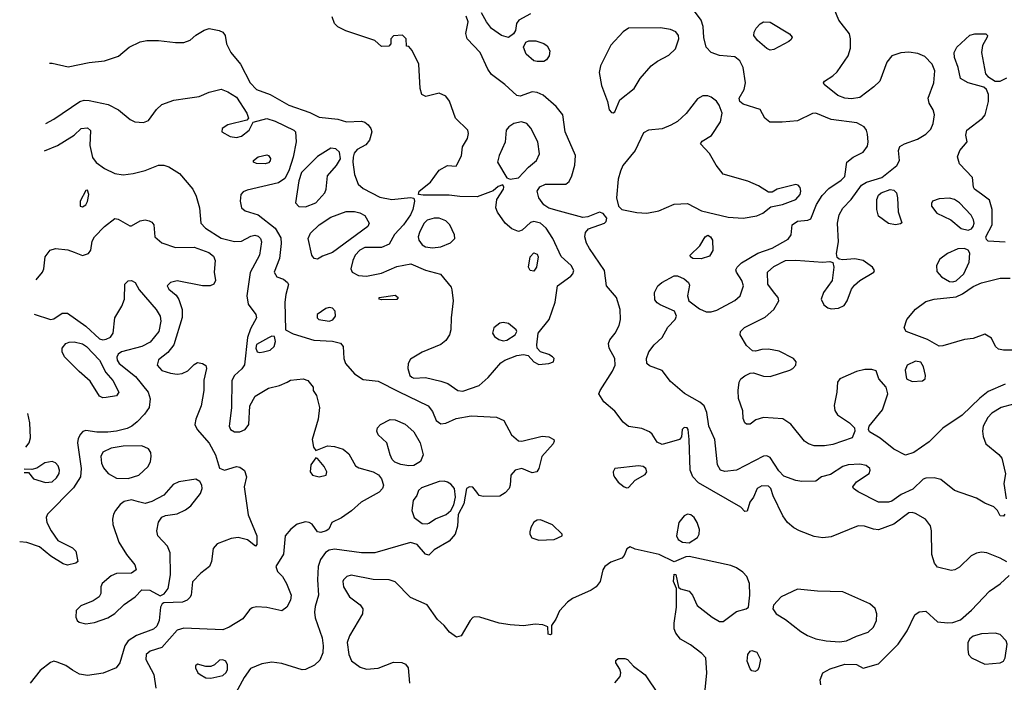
# Model space of a CAD drawing. Extents: x 1173029 to 1307123, y 522559 to 678521.
# Tile 213 of 256: x 1194923 to 1200750, y 605990 to 609908. Entities that reach past the tile are written whole.
import ezdxf

# ---------------------------------------------------------------- set-up
doc = ezdxf.new("R2010")
doc.units = 0

msp = doc.modelspace()

# ---------------------------------------------------------------- linework, layer by layer
at = {"layer": '0CON10XD'}
for points in [[(1200753.3, 606985), (1200745, 606972.5), (1200725, 606973.8), (1200710, 607005), (1200688.3, 607028.3), (1200635, 607049.1), (1200585, 607077.9), (1200455, 607124.6), (1200375, 607188.5), (1200335, 607199.5), (1200285, 607197.5), (1200269.5, 607190.5), (1200208.6, 607131.4), (1200140.3, 607099.7), (1200085, 607061.1), (1200065, 607054.6), (1200004.7, 607054.7), (1199885.6, 607115.6), (1199857.5, 607135), (1199852.5, 607145), (1199874.2, 607175.8), (1199950, 607225), (1199956.7, 607245), (1199953.3, 607255), (1199931.7, 607271.7), (1199895, 607279.2), (1199825, 607275.8), (1199795, 607265.8), (1199721.7, 607218.3), (1199667.5, 607205), (1199635, 607180), (1199552.3, 607177.7), (1199515.9, 607184.1), (1199445, 607209.2), (1199415, 607240.4), (1199365, 607319.4), (1199345, 607329.4), (1199325, 607327.8), (1199165, 607244.5), (1199095, 607236.9), (1199070.8, 607245), (1199052.2, 607275), (1199036.8, 607425), (1199001.8, 607505), (1198990, 607585), (1198974, 607624), (1198947, 607647), (1198857, 607697), (1198775, 607768.8), (1198725, 607834.4), (1198650.5, 607860.5), (1198634.5, 607874.5), (1198631.4, 607905), (1198646.9, 607945), (1198677.8, 607985), (1198725, 608028.5), (1198759.3, 608090.8), (1198802.5, 608135), (1198810, 608155), (1198797.5, 608185), (1198712.6, 608222.6), (1198694.5, 608234.5), (1198682.1, 608252.1), (1198680, 608295), (1198700, 608335), (1198722, 608355), (1198795, 608394.2), (1198815, 608392.5), (1198855.5, 608375.5), (1198880, 608355), (1198887.6, 608337.6), (1198874.4, 608275), (1198881.9, 608245), (1198945, 608198.7), (1198985, 608180.4), (1199015, 608180.9), (1199049.3, 608190.7), (1199155, 608248.1), (1199187.5, 608275), (1199205.5, 608334.5), (1199195.6, 608365), (1199164, 608415), (1199161.7, 608428.3), (1199168.8, 608445), (1199195, 608470), (1199291.6, 608528.4), (1199375, 608557.9), (1199470.4, 608609.6), (1199488.5, 608635), (1199495, 608695.6), (1199525, 608716), (1199586.7, 608723.3), (1199605, 608731.2), (1199639.2, 608815), (1199671, 608869), (1199711, 608909), (1199785, 608958.8), (1199805, 608980), (1199817.8, 609065), (1199854.8, 609095.2), (1199915, 609125.4), (1199939.6, 609160.4), (1199944.8, 609185), (1199940.7, 609230.7), (1199934.7, 609254.7), (1199921.1, 609275), (1199877.9, 609297.9), (1199725, 609318.5), (1199635, 609355.5), (1199615, 609353.3), (1199525, 609309.6), (1199435, 609301.5), (1199362.3, 609302.3), (1199333.3, 609325), (1199305, 609377.5), (1199205, 609409.2), (1199184.2, 609425), (1199180.8, 609445), (1199210, 609495), (1199217.5, 609535), (1199203.8, 609625), (1199184.7, 609664.7), (1199155, 609687.8), (1199065, 609696.9), (1199015.8, 609715), (1198985.4, 609745.4), (1198972, 609802), (1198967.8, 609867.8), (1198955.6, 609905), (1198873.9, 610013.9)], [(1197945, 609942.9), (1197876.2, 609905), (1197862, 609885), (1197856.2, 609845), (1197846.1, 609823.9), (1197815, 609803.8), (1197775, 609814.2), (1197715, 609856.9), (1197685, 609895.6), (1197655, 609949.6)], [(1200755, 607752.9), (1200655, 607709.2), (1200605, 607670.7), (1200500.1, 607569.9), (1200385, 607492.9), (1200305, 607412.2), (1200215, 607348.8), (1200165, 607333.5), (1200095, 607369.1), (1200015, 607433.3), (1199951.2, 607471.2), (1199946, 607485), (1199950.8, 607505), (1200028.5, 607601.5), (1200060, 607695), (1200050.5, 607735), (1200007.5, 607785), (1199990.7, 607830.7), (1199965, 607840), (1199925, 607839.2), (1199875, 607827.8), (1199776.2, 607785), (1199762, 607765), (1199759.2, 607705), (1199742.6, 607627.4), (1199746.3, 607596.3), (1199761.7, 607571.7), (1199832.9, 607525), (1199862.5, 607495), (1199866, 607475), (1199848.8, 607435), (1199735, 607395.9), (1199685, 607387.8), (1199625, 607388.9), (1199590.2, 607400.2), (1199567.1, 607415), (1199486.8, 607516.8), (1199438.1, 607548.1), (1199324.6, 607555.4), (1199278.6, 607541.4), (1199245, 607516.7), (1199225, 607516.7), (1199213.3, 607525), (1199205, 607550), (1199203.3, 607595), (1199177.3, 607667.3), (1199174.3, 607715), (1199180, 607765), (1199191.2, 607785), (1199215, 607802.5), (1199245, 607817.1), (1199265, 607819.4), (1199325, 607800.5), (1199365, 607799.1), (1199480, 607835), (1199498.8, 607845), (1199516, 607865), (1199518, 607885), (1199502, 607905), (1199417.4, 607947.4), (1199355, 607959.5), (1199315, 607957.8), (1199277.7, 607947.7), (1199260.3, 607950.3), (1199225, 607982), (1199186.9, 608045), (1199188.9, 608065), (1199211.5, 608088.5), (1199335, 608148.8), (1199385, 608193.8), (1199414.6, 608245), (1199411.1, 608265), (1199390.1, 608290.1), (1199349.3, 608345), (1199348.8, 608415), (1199385, 608448.7), (1199455, 608484.6), (1199515, 608486.7), (1199675.6, 608474.4), (1199718, 608478), (1199735, 608472.5), (1199740.8, 608445), (1199730.8, 608365), (1199678.9, 608295), (1199665.6, 608255), (1199682.1, 608222.1), (1199705, 608204.5), (1199725, 608198.8), (1199767.8, 608202.2), (1199801.5, 608218.5), (1199819.2, 608245), (1199845.3, 608314.7), (1199862.6, 608337.4), (1199894.7, 608365.3), (1199978, 608415), (1199982, 608425), (1199970, 608445), (1199915, 608483.6), (1199865, 608493.3), (1199795, 608487.5), (1199772, 608492), (1199761.2, 608501.2), (1199757.5, 608525), (1199767.5, 608595), (1199761.6, 608705), (1199772.5, 608755), (1199795, 608793.1), (1199844.3, 608845.7), (1199905, 608929.2), (1199933.5, 608946.5), (1200025, 608974.8), (1200113.3, 609045), (1200128.5, 609075), (1200124.2, 609135), (1200131.7, 609158.3), (1200160, 609175), (1200235, 609202.1), (1200285, 609231.8), (1200315, 609261.4), (1200328.2, 609295), (1200337.5, 609345), (1200329.5, 609375), (1200305.4, 609415.4), (1200300, 609445), (1200333.1, 609535), (1200339.3, 609605), (1200323.2, 609645), (1200279.6, 609689.6), (1200237.3, 609707.3), (1200185, 609716.9), (1200138.2, 609711.7), (1200085, 609694.1), (1200053.8, 609656.2), (1200014, 609545), (1199978.3, 609511.7), (1199895, 609448.9), (1199845, 609440), (1199805, 609443.9), (1199765, 609459.1), (1199684, 609525), (1199680, 609535), (1199686, 609545), (1199734.3, 609575.8), (1199759.7, 609600.3), (1199826.2, 609695), (1199839.8, 609740.2), (1199840, 609795), (1199833.5, 609825), (1199771.1, 609905), (1199743.2, 609973.2)], [(1195098.9, 609650.6), (1195115, 609651.2), (1195210.3, 609629.7), (1195334.5, 609654.5), (1195424.6, 609665.4), (1195508.3, 609691.7), (1195570, 609745), (1195635, 609776.4), (1195675.4, 609784.6), (1195745, 609786.1), (1195845, 609772.9), (1195895, 609773.1), (1195932.7, 609787.3), (1195965, 609815.7), (1196015, 609846.7), (1196045, 609855.7), (1196104.2, 609844.2), (1196125, 609833.8), (1196138, 609815), (1196146.2, 609765), (1196172, 609715), (1196229.2, 609645), (1196287.7, 609535), (1196325, 609494.6), (1196405.3, 609465.3), (1196515, 609403.2), (1196640, 609360), (1196695, 609330.9), (1196805, 609320.6), (1196856.4, 609303.6), (1196945, 609307.8), (1196965, 609301.5), (1196985, 609285.5), (1197001.5, 609265), (1197006.5, 609245), (1196992.9, 609195), (1196971.7, 609168.3), (1196919.3, 609140.7), (1196902, 609118), (1196895.5, 609095), (1196893.6, 609065), (1196903.4, 608993.4), (1196925.2, 608935.2), (1196955, 608910.8), (1197055, 608857.7), (1197125, 608844.6), (1197235.8, 608855.8), (1197255, 608852.5), (1197259.2, 608835), (1197249.2, 608785), (1197235, 608754.3), (1197193.5, 608695), (1197141.8, 608638.2), (1197108.7, 608581.3), (1197065, 608560.4), (1196965, 608560.7), (1196935.3, 608545), (1196908.8, 608515), (1196894, 608485), (1196883.5, 608435), (1196890.6, 608415), (1196928, 608395), (1196975, 608391.6), (1197065, 608409.2), (1197155, 608449.4), (1197237.5, 608465), (1197325, 608427.3), (1197414.1, 608404.1), (1197477.1, 608327.1), (1197480.9, 608310.9), (1197488.2, 608245), (1197475.4, 608145), (1197473.9, 608075), (1197466.2, 608045), (1197445, 608011.9), (1197415, 607986.5), (1197305, 607942.2), (1197235, 607900.8), (1197221.8, 607875), (1197220, 607845), (1197232.2, 607805), (1197243.3, 607793.3), (1197255, 607788.9), (1197325, 607792.2), (1197415, 607771.5), (1197457.2, 607757.2), (1197515, 607714.4), (1197545, 607711.9), (1197641.2, 607745), (1197695, 607791.9), (1197770.6, 607879.4), (1197794.8, 607895.2), (1197865, 607923.1), (1197905, 607927.9), (1197931.9, 607921.9), (1197965, 607884), (1197995, 607869.4), (1198055, 607874.2), (1198082.5, 607885), (1198086.2, 607905), (1198076.7, 607915), (1198055, 607928.8), (1198005, 607943.3), (1197986.2, 607965), (1197982.5, 607985), (1197991.4, 608055), (1198056.7, 608135), (1198092.3, 608237.7), (1198106, 608335), (1198185, 608391.9), (1198196.9, 608405), (1198203.1, 608425), (1198185.6, 608455), (1198127.4, 608507.4), (1198078.5, 608615), (1198037.8, 608675), (1198004.3, 608705), (1197965, 608715.3), (1197945, 608708.8), (1197896.6, 608663.4), (1197875, 608655.6), (1197835, 608672.2), (1197795, 608704.2), (1197750.3, 608770.3), (1197740, 608795), (1197746.2, 608845), (1197786.2, 608905), (1197788.3, 608918.3), (1197781.7, 608931.7), (1197755, 608922.5), (1197723.9, 608896.1), (1197629.5, 608860.5), (1197528.3, 608861.7), (1197465, 608870), (1197309.7, 608870.3), (1197282.5, 608875), (1197286, 608895), (1197353.5, 608946.5), (1197405, 609018.5), (1197455, 609045.8), (1197505, 609042.5), (1197510.7, 609049.3), (1197537.3, 609102.7), (1197544.1, 609155.9), (1197573.9, 609206.1), (1197578.8, 609235), (1197574, 609255), (1197502.5, 609325), (1197467, 609427), (1197445.5, 609455.5), (1197405, 609474.2), (1197327, 609453), (1197302, 609465), (1197292.1, 609502.1), (1197284.4, 609644.4), (1197246.1, 609726.1), (1197225, 609750), (1197211.7, 609751.7), (1197210, 609795), (1197187.5, 609817.5), (1197135, 609812.5), (1197120, 609795), (1197120, 609765), (1197108.3, 609751.7), (1197065, 609750), (1197024.2, 609784.2), (1196852.3, 609842.3), (1196806.2, 609866.2), (1196785.8, 609885), (1196772.5, 609925)], [(1200765, 606702.9), (1200725, 606722.9), (1200645.7, 606755.7), (1200615, 606759.2), (1200585.9, 606754.1), (1200552.7, 606737.3), (1200485, 606671.2), (1200457.5, 606655), (1200435, 606650.8), (1200355, 606670.8), (1200335.8, 606695), (1200321.4, 606745), (1200318.6, 606885), (1200312, 606915), (1200283.8, 606955), (1200225, 606988.1), (1200205, 606994.4), (1200185, 606991.1), (1200095, 606924.6), (1200005, 606892.2), (1199975, 606895.5), (1199923.1, 606913.1), (1199885, 606914.6), (1199725, 606849.4), (1199675.4, 606844.6), (1199625, 606851.8), (1199538.6, 606885), (1199505, 606903.2), (1199466.5, 606935), (1199438.1, 606975), (1199382.3, 607092.3), (1199368.5, 607135), (1199355, 607150), (1199315, 607151.1), (1199288, 607135), (1199266.2, 607085), (1199243.3, 607055), (1199228.3, 607001.7), (1199215, 607000), (1199190, 607025), (1198939.5, 607169.5), (1198905.5, 607205), (1198890.8, 607245), (1198885.6, 607425), (1198879.2, 607485), (1198872.5, 607495), (1198855, 607496), (1198843.3, 607485), (1198839.3, 607440.7), (1198827.5, 607425), (1198725, 607395.9), (1198695, 607410), (1198666.6, 607456.6), (1198650.8, 607470.8), (1198605, 607489.7), (1198525, 607502.5), (1198495, 607528.5), (1198445, 607592.5), (1198379.3, 607649.3), (1198350.9, 607695), (1198357.1, 607715), (1198430.2, 607829.8), (1198446.2, 607865), (1198445.5, 607905), (1198411.2, 607965), (1198406.5, 607993.5), (1198414.5, 608015.5), (1198446.9, 608055), (1198470.7, 608099.3), (1198479.2, 608135), (1198476.2, 608195), (1198455.2, 608265.2), (1198395.5, 608335), (1198383.5, 608425), (1198294.6, 608555), (1198277, 608587), (1198266.4, 608625), (1198271.1, 608648.9), (1198288.9, 608671.1), (1198383.3, 608705), (1198393.3, 608715), (1198396.7, 608735), (1198375, 608762.5), (1198355, 608770), (1198285, 608742), (1198255, 608737.5), (1198116.7, 608775), (1198055, 608793.4), (1198025, 608813.8), (1197994.5, 608855), (1197984.5, 608895), (1198000.7, 608919.3), (1198035, 608936.2), (1198155.3, 608934.7), (1198175, 608951.1), (1198191.1, 608985), (1198208, 609048), (1198211.1, 609105), (1198150, 609245), (1198137.1, 609345), (1198098.2, 609395), (1198021.2, 609461.2), (1197985, 609478), (1197955, 609482.5), (1197885, 609456.9), (1197865, 609460), (1197794, 609525), (1197715, 609584.3), (1197692.5, 609615), (1197648.5, 609715), (1197571.2, 609795), (1197563.3, 609826.7), (1197577.7, 609895), (1197565, 609929.4)], [(1199365, 609727.1), (1199345, 609737.8), (1199288.5, 609785), (1199268.2, 609815), (1199268.5, 609835), (1199281.2, 609858.8), (1199305, 609884.4), (1199324.6, 609895.4), (1199365, 609892.7), (1199478, 609825), (1199493.8, 609805), (1199488.8, 609791.2), (1199475, 609778.8), (1199385, 609731.9), (1199365, 609727.1)], [(1198435, 609356.7), (1198445, 609362.5), (1198474, 609435), (1198558.9, 609501.1), (1198595, 609561.1), (1198660.6, 609635), (1198697.1, 609662.9), (1198765, 609697.5), (1198804.4, 609735), (1198823.8, 609795), (1198820.9, 609815), (1198805, 609836.4), (1198775, 609850.4), (1198715, 609860.3), (1198525, 609857.3), (1198493.6, 609836.4), (1198421.8, 609758.2), (1198359.2, 609635), (1198351.5, 609595), (1198365, 609520), (1198402, 609425), (1198411.2, 609375), (1198425, 609360), (1198435, 609356.7)], [(1197985, 609660), (1197965, 609665.8), (1197920, 609705), (1197903.8, 609745), (1197917.5, 609775), (1197935, 609783.3), (1197976.4, 609783.6), (1198025, 609768), (1198044.2, 609754.2), (1198060, 609725), (1198056, 609695), (1198039.5, 609670.5), (1198025, 609661.2), (1197985, 609660)], [(1200755, 608593.1), (1200655, 608599.4), (1200645, 608607.5), (1200640, 608625), (1200677.1, 608695), (1200678.8, 608785), (1200661.1, 608841.1), (1200615, 608877.1), (1200574.2, 608905), (1200567.3, 608917.3), (1200560.6, 608975), (1200485.4, 609055), (1200472.8, 609097.2), (1200486.1, 609133.9), (1200530, 609185), (1200522.5, 609225), (1200527.5, 609255), (1200621.4, 609325), (1200636.5, 609345), (1200655.4, 609425), (1200656.4, 609466.4), (1200644.5, 609494.5), (1200628.3, 609508.3), (1200536.2, 609535), (1200490.9, 609560.9), (1200477.1, 609625), (1200454.6, 609685), (1200452.1, 609715), (1200468.5, 609745), (1200545, 609816.2), (1200575, 609825.4), (1200641.2, 609825), (1200650, 609815), (1200648.6, 609805), (1200621.1, 609755), (1200614.6, 609715), (1200638.1, 609588.1), (1200651.5, 609571.5), (1200695.6, 609545.6), (1200725, 609545.5), (1200765.3, 609564.7)], [(1195078.3, 609294.3), (1195125, 609319.4), (1195278, 609425), (1195305, 609431.8), (1195335, 609430.7), (1195445.8, 609405.8), (1195507.5, 609375), (1195577.6, 609317.6), (1195605, 609304.3), (1195655, 609300), (1195685, 609312), (1195732.6, 609377.4), (1195765, 609406.9), (1195835, 609431.9), (1195915, 609444.3), (1195985, 609454.4), (1196045, 609480.5), (1196115, 609496.5), (1196155, 609482.5), (1196205, 609450), (1196267.5, 609355), (1196277.5, 609325), (1196266.7, 609313.3), (1196155, 609286.4), (1196121.2, 609265), (1196118.8, 609245), (1196167.6, 609217.6), (1196205, 609210.6), (1196235, 609220), (1196280.6, 609255), (1196305, 609302.5), (1196385, 609322.9), (1196435, 609308.2), (1196545.4, 609255.4), (1196556, 609245), (1196559.1, 609185), (1196540.7, 609095), (1196515.6, 609015), (1196491.2, 608968.8), (1196455, 608944.1), (1196269.6, 608900.4), (1196245, 608890), (1196232.5, 608875), (1196227.5, 608835), (1196236.2, 608795), (1196257.5, 608777.5), (1196335, 608754.5), (1196434.4, 608674.4), (1196469, 608619), (1196471.2, 608585), (1196459.6, 608495), (1196428.8, 608415), (1196445, 608386.7), (1196485, 608373.3), (1196507.5, 608355), (1196513, 608343), (1196497, 608283), (1196492.6, 608237.4), (1196496.7, 608075), (1196540.9, 608050.9), (1196663.9, 608013.9), (1196775, 608007.9), (1196820.8, 607995), (1196837.3, 607975), (1196841.2, 607905), (1196850.4, 607875), (1196903.5, 607813.5), (1196955, 607780.4), (1197045, 607771.1), (1197165, 607710), (1197339.2, 607625), (1197365, 607591.2), (1197387, 607537), (1197415, 607518.6), (1197445, 607521.9), (1197505, 607549.6), (1197595, 607565.4), (1197745, 607557.1), (1197787, 607537), (1197833.6, 607453.6), (1197875, 607416.9), (1197895, 607415.4), (1198015.5, 607445.5), (1198055, 607441.4), (1198083.3, 607425), (1198086.2, 607415), (1198079.1, 607400.9), (1198012, 607325), (1197996, 607255), (1197983.3, 607235), (1197955, 607228), (1197895, 607254.4), (1197855, 607244.4), (1197830, 607215), (1197825.7, 607155), (1197818.6, 607135), (1197795, 607110), (1197765, 607091.4), (1197665, 607088), (1197642.5, 607095), (1197628.8, 607115), (1197605, 607143.8), (1197585, 607146), (1197567.5, 607135), (1197551.2, 607045), (1197517.7, 606982.3), (1197513.6, 606913.6), (1197500, 606865), (1197465, 606824.2), (1197375, 606772.5), (1197345, 606742.5), (1197325, 606747.5), (1197275, 606804), (1197235, 606815.7), (1197025.3, 606754.7), (1196945.3, 606754.7), (1196785, 606776.9), (1196755, 606772), (1196732.9, 606757.1), (1196703.8, 606715), (1196689.6, 606675), (1196684.7, 606595), (1196692, 606505), (1196671.2, 606438.8), (1196666.9, 606405), (1196671.5, 606371.5), (1196713.5, 606253.5), (1196719.6, 606205), (1196716, 606164), (1196698.5, 606121.5), (1196668.3, 606091.7), (1196615, 606066.2), (1196595, 606063.8), (1196475, 606100.8), (1196415, 606108.2), (1196355, 606098.1), (1196288.6, 606071.4), (1196251.7, 606018.3), (1196188.6, 605901.4)], [(1199205, 608734.7), (1199285, 608748.9), (1199320, 608765), (1199368.3, 608801.7), (1199437.5, 608815), (1199515, 608844.4), (1199541.2, 608875), (1199546.2, 608895), (1199541.5, 608915), (1199528.8, 608928.8), (1199515, 608933.5), (1199405, 608905.5), (1199375, 608888), (1199355, 608887.5), (1199294.2, 608925), (1199232.7, 608952.7), (1199085, 608995.6), (1199045, 609047.5), (1199005, 609117.5), (1198951.2, 609175), (1198960.9, 609189.1), (1199016, 609224), (1199070.4, 609305), (1199079.3, 609355), (1199063.1, 609403.1), (1199046.1, 609426.1), (1199015, 609449.4), (1198995, 609458.1), (1198965, 609457.1), (1198935, 609439.2), (1198866.8, 609353.2), (1198815, 609306.2), (1198775.9, 609284.1), (1198725, 609262), (1198645, 609255.8), (1198615, 609238.8), (1198565.3, 609134.7), (1198492.5, 609045), (1198477.6, 609012.4), (1198464.3, 608964.3), (1198454.2, 608855), (1198465.8, 608805.8), (1198485.8, 608785.8), (1198575, 608767.3), (1198635, 608763.5), (1198705, 608777.7), (1198795, 608816.5), (1198875, 608822.1), (1198957.7, 608777.7), (1199115, 608740.7), (1199205, 608734.7)], [(1195069, 609132.9), (1195146.2, 609163.8), (1195244.7, 609225.3), (1195286.2, 609265), (1195325, 609269.4), (1195342.1, 609252.1), (1195337.3, 609165), (1195353.8, 609093.8), (1195374.6, 609064.6), (1195425, 609028.9), (1195485, 608999.5), (1195535, 608990.5), (1195595, 608998.5), (1195665, 609017.3), (1195745, 609048.5), (1195775, 609048.5), (1195805, 609037.5), (1195869.1, 608999.1), (1195948.2, 608905), (1195967.3, 608865), (1195986.5, 608795), (1195994.5, 608705), (1196023.3, 608675), (1196115, 608615.3), (1196193.8, 608596.2), (1196235, 608597.7), (1196291.6, 608628.4), (1196315, 608634.7), (1196335, 608627.3), (1196347.7, 608615), (1196353.2, 608595), (1196341.2, 608515), (1196286.8, 608413.2), (1196266.4, 608275), (1196275.7, 608225), (1196320, 608165), (1196324.6, 608145), (1196289.7, 608080.3), (1196271.1, 608028.9), (1196252.7, 607867.3), (1196236.6, 607843.4), (1196193.4, 607805), (1196177.4, 607775), (1196176.5, 607613.5), (1196162.2, 607505), (1196171.4, 607485), (1196195, 607471.8), (1196225, 607471.8), (1196256.9, 607485), (1196279.1, 607515), (1196284.5, 607625), (1196317.3, 607682.7), (1196395, 607730), (1196460, 607745), (1196505.8, 607764.2), (1196525, 607776.7), (1196600, 607785), (1196627.5, 607775), (1196660, 607735), (1196660, 607715), (1196678.8, 607685), (1196697.5, 607615), (1196690, 607545), (1196654.3, 607425.7), (1196661.2, 607381.2), (1196675, 607360), (1196745, 607388.1), (1196785, 607384.5), (1196837.6, 607367.6), (1196871.3, 607341.3), (1196909.7, 607269.7), (1196928.9, 607258.9), (1197014.6, 607234.6), (1197046.2, 607216.2), (1197063.8, 607193.8), (1197075.6, 607155), (1197070.5, 607135), (1197050.6, 607115), (1196944, 607055), (1196886.8, 607003.2), (1196827.3, 606962.7), (1196770, 606935), (1196752.5, 606895), (1196737.5, 606885), (1196705, 606876), (1196685, 606878.8), (1196653.8, 606925), (1196635.5, 606935.5), (1196615, 606937.8), (1196565, 606924.5), (1196526.7, 606895), (1196494.5, 606855), (1196483.1, 606746.9), (1196438.8, 606675), (1196448.8, 606645), (1196478, 606615), (1196502, 606575), (1196530, 606505), (1196526, 606475), (1196503.8, 606435), (1196475, 606412.5), (1196385, 606432.5), (1196325, 606436.9), (1196299.1, 606430.9), (1196282.1, 606417.9), (1196243.8, 606365), (1196162, 606315), (1196125, 606299.6), (1195895, 606309.1), (1195855, 606298.7), (1195765, 606194.7), (1195695, 606173.1), (1195672.1, 606155), (1195668.5, 606125), (1195715.9, 606035), (1195729.2, 605955)], [(1197826.1, 608966.1), (1197875, 608972.1), (1197934.4, 609035.6), (1197981.9, 609075), (1197999.4, 609115), (1197988.2, 609185), (1197946.9, 609266.9), (1197924.6, 609294.6), (1197893.3, 609303.3), (1197846.2, 609293.8), (1197818.1, 609275), (1197801.4, 609255), (1197795.5, 609184.5), (1197760.8, 609105), (1197751.4, 609065), (1197805, 608972.5), (1197826.1, 608966.1)], [(1196615, 608802.2), (1196675, 608825.6), (1196728.5, 608885), (1196737.5, 608905), (1196744.6, 608985.4), (1196798.6, 609045), (1196820.8, 609085), (1196816.2, 609125), (1196794.2, 609144.2), (1196765, 609147.5), (1196685, 609098.9), (1196590.8, 609005), (1196575, 608956.2), (1196555.8, 608825), (1196575, 608803.1), (1196615, 608802.2)], [(1196375, 609055.7), (1196325, 609058), (1196307.5, 609065), (1196306.7, 609075), (1196335, 609097.5), (1196385, 609109.2), (1196396.2, 609105), (1196406.6, 609086.6), (1196405, 609073.3), (1196395, 609061.4), (1196375, 609055.7)], [(1195295, 608801.2), (1195315, 608814), (1195323.6, 608833.6), (1195331.2, 608875), (1195325, 608900), (1195315, 608897.5), (1195280.8, 608835), (1195280, 608805), (1195295, 608801.2)], [(1200105, 608695.6), (1200065, 608703.6), (1200005, 608746.7), (1199994.5, 608785), (1199995.5, 608845), (1200005, 608870.8), (1200020.8, 608885), (1200075, 608903.8), (1200095, 608900), (1200111.1, 608885), (1200118.2, 608855), (1200121.7, 608771.7), (1200142.5, 608707.5), (1200135, 608701.2), (1200105, 608695.6)], [(1200535, 608663.1), (1200555, 608672.3), (1200565.3, 608685), (1200570.5, 608705), (1200567.5, 608725), (1200552.6, 608752.6), (1200483.6, 608825), (1200455, 608843.9), (1200425, 608852.3), (1200365, 608849.5), (1200325.6, 608834.4), (1200318.3, 608821.7), (1200319.4, 608805), (1200351.1, 608765), (1200434.1, 608724.1), (1200495, 608673.8), (1200535, 608663.1)], [(1195020.8, 608370.2), (1195058.1, 608415), (1195066.7, 608435), (1195073.7, 608506.3), (1195102.5, 608545), (1195135.5, 608554.5), (1195207, 608547), (1195245, 608534.4), (1195295, 608514.4), (1195330, 608525), (1195344.2, 608545), (1195350.9, 608599.1), (1195365.8, 608625), (1195425, 608685.8), (1195485, 608732), (1195505, 608728), (1195575, 608690), (1195585, 608690), (1195635, 608718.1), (1195665, 608724.3), (1195689.7, 608719.7), (1195705, 608711.2), (1195715.8, 608695), (1195722.9, 608625), (1195765, 608588.8), (1195845, 608561.3), (1195955, 608562.8), (1196042.3, 608532.3), (1196069.1, 608509.1), (1196079.4, 608485), (1196073.1, 608415), (1196081.2, 608365), (1196072.5, 608345), (1196050, 608335), (1196005, 608333.5), (1195855, 608363.6), (1195815.5, 608354.5), (1195796, 608335), (1195806, 608315), (1195848.9, 608278.9), (1195863.9, 608253.9), (1195883.9, 608195), (1195885, 608147.5), (1195835.6, 607985), (1195799.8, 607940.2), (1195745, 607896.9), (1195735.6, 607865), (1195765, 607834.6), (1195815, 607816.9), (1195855, 607812.1), (1195885, 607815.5), (1195918.6, 607831.4), (1195955, 607868.8), (1195975, 607880), (1196005, 607876), (1196025, 607862.5), (1196028.8, 607845), (1196013, 607777), (1196012.9, 607715), (1195997.8, 607625), (1195964.3, 607545), (1195958.6, 607515), (1195973.1, 607485), (1196045, 607403.1), (1196081.3, 607335), (1196105.8, 607255.8), (1196135, 607244.2), (1196205, 607265.6), (1196225, 607262.5), (1196253.2, 607243.2), (1196264.4, 607205), (1196252.2, 607145), (1196275, 606980), (1196326.6, 606856.6), (1196325.8, 606805), (1196317.5, 606795), (1196271.7, 606831.7), (1196215.4, 606845.4), (1196175, 606840.8), (1196091.1, 606808.9), (1196068.7, 606781.3), (1196058.9, 606705), (1196047.1, 606675), (1195995.5, 606634.5), (1195945.8, 606584.2), (1195937.5, 606505), (1195929.1, 606490.9), (1195914.4, 606475.6), (1195886.8, 606463.2), (1195775, 606460), (1195766.1, 606453.9), (1195755.8, 606434.2), (1195747.5, 606355), (1195735, 606322.5), (1195715, 606303.8), (1195615, 606267.2), (1195564.5, 606235), (1195544.5, 606205), (1195515.3, 606104.7), (1195494.7, 606075.3), (1195416.4, 606043.6), (1195325, 606029.2), (1195277.3, 606037.3), (1195235, 606062.2), (1195195, 606090), (1195145, 606108.9), (1195125, 606114.4), (1195105, 606107.8), (1195045, 606060), (1194985.6, 605985)], [(1196685, 608492.5), (1196665.9, 608495.9), (1196652, 608515), (1196630, 608615), (1196644.3, 608645), (1196694.3, 608695), (1196765, 608740.8), (1196855, 608774.5), (1196905, 608773.5), (1196936, 608766), (1196965, 608750.6), (1196991.5, 608705), (1196982.2, 608685), (1196775, 608531.8), (1196715, 608510), (1196685, 608492.5)], [(1197365, 608558.4), (1197415, 608564.6), (1197471.7, 608588.3), (1197497.1, 608615), (1197495.6, 608635), (1197468.5, 608695), (1197445, 608718.8), (1197405.3, 608735.3), (1197375, 608734.6), (1197335, 608722.7), (1197315, 608702.5), (1197289.4, 608650.6), (1197280.7, 608625), (1197284, 608604), (1197305, 608576.8), (1197325, 608564.7), (1197365, 608558.4)], [(1198955, 608494.5), (1198905.9, 608495.9), (1198892.5, 608505), (1198890, 608515), (1198948.4, 608571.6), (1198979.2, 608625), (1198995, 608634.2), (1199010.8, 608625), (1199021.9, 608605), (1199025, 608542.5), (1199005, 608509.2), (1198955, 608494.5)], [(1200445, 608358.1), (1200465, 608364.3), (1200510.5, 608405), (1200542.3, 608475), (1200545, 608526.7), (1200535, 608545.7), (1200515, 608555.6), (1200475, 608552.7), (1200414.3, 608525.7), (1200367.9, 608492.1), (1200348.2, 608455), (1200349.9, 608419.9), (1200377.9, 608387.9), (1200425, 608360), (1200445, 608358.1)], [(1197965, 608422), (1197944.4, 608424.4), (1197934.3, 608445), (1197943.1, 608505), (1197965, 608529.2), (1197985, 608521.2), (1197991.4, 608505), (1197981.4, 608445), (1197965, 608422)], [(1200745, 607953.1), (1200715, 607959.2), (1200697.5, 607975), (1200673.3, 608025), (1200635, 608048.8), (1200565, 608023.8), (1200515, 608016), (1200385, 607978.9), (1200365, 607978.5), (1200295, 608017.3), (1200168.8, 608065), (1200156.2, 608085), (1200172.9, 608135), (1200225, 608196.9), (1200285, 608241.5), (1200335, 608255.4), (1200465, 608270), (1200502.7, 608287.3), (1200565, 608331.1), (1200615, 608351.5), (1200725, 608380), (1200785, 608380.6)], [(1195007.9, 608166.5), (1195105, 608135.7), (1195125, 608140), (1195175, 608173.1), (1195205, 608173.5), (1195315, 608095.9), (1195395, 608021.8), (1195415, 608015.5), (1195435, 608018.1), (1195459.5, 608030.5), (1195475.5, 608054.5), (1195486.8, 608145), (1195527.2, 608215), (1195542.7, 608255), (1195545.7, 608345), (1195565, 608364.2), (1195585, 608365.7), (1195605.6, 608355), (1195630.9, 608310.9), (1195729.7, 608195), (1195754.1, 608155), (1195758.2, 608125), (1195745.9, 608065), (1195695, 608000.4), (1195645, 607975.4), (1195525, 607944.2), (1195505, 607931.2), (1195496.8, 607913.2), (1195499.5, 607895), (1195512.5, 607875), (1195608.8, 607798.8), (1195683.6, 607705), (1195694.4, 607665.6), (1195688.9, 607615), (1195661.5, 607575), (1195619, 607531), (1195585.9, 607504.1), (1195558.9, 607491.1), (1195495.5, 607474.5), (1195445, 607469.6), (1195379.9, 607469.9), (1195315, 607479.1), (1195297.3, 607472.7), (1195282.3, 607457.7), (1195268.7, 607431.3), (1195264.2, 607405), (1195285.9, 607255), (1195282.3, 607205), (1195240.8, 607139.2), (1195087.5, 606985), (1195080.5, 606965), (1195082.7, 606935), (1195108.9, 606885), (1195148.2, 606828.2), (1195235.8, 606785), (1195254.2, 606765), (1195266.2, 606705), (1195255, 606694.2), (1195205, 606683.3), (1195180.9, 606690.9), (1195108, 606735), (1195041.1, 606791.1), (1194965, 606817.5), (1194922.9, 606821.2)], [(1197065, 608251.2), (1197050, 608255), (1197050, 608265), (1197145, 608278.8), (1197162.5, 608265), (1197155, 608253.8), (1197065, 608251.2)], [(1196755, 608124.6), (1196776.3, 608133.7), (1196791.5, 608155), (1196790.6, 608185), (1196775, 608201.4), (1196755, 608205.6), (1196735, 608200.6), (1196682.9, 608165), (1196682.9, 608145), (1196694, 608135), (1196755, 608124.6)], [(1197785, 608010), (1197805, 608012.7), (1197855.5, 608045), (1197865.4, 608065), (1197861.8, 608075), (1197815, 608111.8), (1197785, 608117.7), (1197765, 608114.5), (1197728.5, 608085), (1197720, 608055), (1197733.6, 608035), (1197757.8, 608017.8), (1197785, 608010)], [(1196345, 607939.4), (1196365, 607944.5), (1196405, 607954.6), (1196428.9, 607975), (1196437.5, 608005), (1196430, 608035), (1196415, 608036.2), (1196395, 608027.5), (1196325, 607987.5), (1196320.6, 607965), (1196328.6, 607945), (1196345, 607939.4)], [(1195415, 607672.3), (1195395, 607681.2), (1195340.6, 607770.6), (1195275, 607826.9), (1195187.5, 607915), (1195174.5, 607944.5), (1195174.4, 607965), (1195195, 607993.1), (1195215, 608001.5), (1195245, 608002.9), (1195295, 607991.3), (1195318.5, 607975), (1195394.7, 607895), (1195431.7, 607821.7), (1195474.4, 607775), (1195509.4, 607705), (1195495, 607683.3), (1195435, 607674.6), (1195415, 607672.3)], [(1200805, 607953.8), (1200745, 607953.1)], [(1200205, 607769.2), (1200265, 607772.9), (1200280.8, 607785), (1200284.3, 607805), (1200271.9, 607855), (1200255, 607882), (1200225, 607889.2), (1200174.1, 607865.9), (1200163.8, 607835), (1200170, 607785), (1200205, 607769.2)], [(1200805, 607634.7), (1200730.8, 607615), (1200675, 607581.5), (1200651.8, 607555), (1200625.5, 607505), (1200620.5, 607475), (1200623.6, 607443.6), (1200640.6, 607400.6), (1200717.4, 607337.4), (1200735.7, 607315), (1200757, 607223), (1200747.1, 607165), (1200760, 607075)], [(1194958.3, 607380.8), (1194979.2, 607405), (1194987.1, 607435), (1194983.3, 607525), (1194970.9, 607579.9)], [(1197225, 607269.3), (1197177.9, 607277.9), (1197142.5, 607292.5), (1197127.7, 607307.7), (1197114.7, 607334.7), (1197095.7, 607405.7), (1197045, 607452.5), (1197036.7, 607475), (1197041.2, 607495), (1197058.8, 607515), (1197115, 607543.3), (1197145, 607541.8), (1197205, 607515.5), (1197255, 607470.9), (1197292, 607405), (1197311.1, 607335), (1197294, 607296), (1197255, 607272.5), (1197225, 607269.3)], [(1195565, 607194.6), (1195628.6, 607215), (1195683.1, 607266.9), (1195696.7, 607295), (1195701.8, 607325), (1195698.8, 607348.8), (1195685, 607371.4), (1195645, 607388.2), (1195535, 607385.3), (1195464.8, 607375.2), (1195415, 607350), (1195403.8, 607325), (1195406.5, 607285), (1195418.3, 607258.3), (1195446.7, 607225), (1195495, 607197.5), (1195565, 607194.6)], [(1194948.7, 607230), (1194975, 607230), (1195005, 607192.5), (1195075, 607171.1), (1195115, 607175.5), (1195141.5, 607198.5), (1195157.3, 607225), (1195158.9, 607245), (1195150.1, 607270.1), (1195135, 607287.3), (1195115, 607296.5), (1195072.2, 607287.8), (1195025, 607256.7), (1194995, 607247.5), (1194950, 607249.8)], [(1196695, 607204.4), (1196737.5, 607215), (1196741.2, 607235), (1196724.2, 607265), (1196685, 607313.3), (1196675, 607317.5), (1196645.8, 607275), (1196642.5, 607235), (1196655, 607214.3), (1196695, 607204.4)], [(1198515, 607139.2), (1198525, 607142), (1198564.5, 607185.5), (1198625, 607218.8), (1198634, 607235), (1198628.8, 607255), (1198612.5, 607265), (1198585, 607270), (1198445, 607253.3), (1198434, 607235), (1198436, 607215), (1198445, 607200), (1198465, 607173.8), (1198500, 607145), (1198515, 607139.2)], [(1195315, 606335.6), (1195365, 606343.3), (1195445, 606371.4), (1195485, 606397.1), (1195540.9, 606449.1), (1195606.2, 606495), (1195645, 606536.2), (1195692.5, 606535), (1195755, 606501.2), (1195777.6, 606512.4), (1195800.6, 606545), (1195815.5, 606625), (1195813.6, 606755), (1195798.5, 606795), (1195740, 606855), (1195734.6, 606885), (1195744, 606936), (1195765, 606967.1), (1195785, 606975.6), (1195855, 606985.4), (1195905, 607010), (1195936.4, 607033.6), (1195993.4, 607106.6), (1196002.9, 607135), (1196001.5, 607155), (1195988.1, 607178.1), (1195965, 607190.9), (1195865, 607174.7), (1195831.3, 607158.7), (1195775, 607096.2), (1195705, 607058.9), (1195665, 607047.8), (1195625, 607057.5), (1195585, 607069.5), (1195540.5, 607059.5), (1195518.1, 607041.9), (1195489.1, 607005), (1195477.3, 606985), (1195471.8, 606955), (1195473.9, 606923.9), (1195509.3, 606819.3), (1195554.2, 606745), (1195604.2, 606685), (1195611.2, 606655), (1195584.2, 606635.8), (1195495, 606632.5), (1195465, 606620), (1195411.2, 606575), (1195403.8, 606555), (1195403.8, 606515), (1195393.8, 606495), (1195358, 606472), (1195285, 606442.2), (1195257.1, 606415), (1195255.8, 606375), (1195264, 606355), (1195275, 606346), (1195315, 606335.6)], [(1197333.6, 606926.4), (1197345, 606931.2), (1197384.1, 606955.9), (1197447.3, 606982.7), (1197474.1, 607005.9), (1197491.7, 607038.3), (1197501.2, 607085), (1197496.2, 607135), (1197475, 607162), (1197455, 607174.2), (1197435, 607180), (1197405, 607177.8), (1197300.2, 607139.8), (1197282, 607125), (1197273.3, 607095), (1197251.2, 607065), (1197243.8, 607005), (1197256.7, 606965), (1197305, 606928.8), (1197333.6, 606926.4)], [(1198885, 606814.2), (1198934.5, 606845.5), (1198944.3, 606865), (1198945.7, 606894.3), (1198932.9, 606935), (1198914.5, 606964.5), (1198895, 606980.8), (1198875, 606984.2), (1198855, 606974), (1198824.4, 606935.6), (1198809.2, 606855), (1198818.8, 606835), (1198845, 606818), (1198885, 606814.2)], [(1197995, 606830), (1198085, 606833.3), (1198132.5, 606855), (1198133.3, 606865), (1198075, 606921.2), (1198005, 606950), (1197985, 606948.6), (1197965, 606935.8), (1197947.5, 606905), (1197940.9, 606879.1), (1197940.9, 606865), (1197953.1, 606845), (1197995, 606830)], [(1198979.2, 605945), (1198989.5, 606045), (1198983.1, 606135), (1198960.2, 606160.2), (1198891.9, 606211.9), (1198833.8, 606245), (1198805, 606281.2), (1198795.7, 606305), (1198795, 606340), (1198810, 606435), (1198810, 606545), (1198792, 606585), (1198795, 606630), (1198806.4, 606626.4), (1198821.7, 606551.7), (1198833, 606543), (1198885, 606528.6), (1198904.4, 606505), (1198933, 606443), (1199020, 606375), (1199065, 606348.5), (1199085, 606349.5), (1199165, 606408.5), (1199222.5, 606425), (1199236.7, 606435), (1199243.6, 606505), (1199241.2, 606575), (1199225.3, 606615.3), (1199201.8, 606641.8), (1199165, 606666.4), (1199130.5, 606680.5), (1198885, 606734.2), (1198865, 606732), (1198795, 606702.5), (1198707.5, 606745), (1198565, 606776.7), (1198535, 606790), (1198515, 606780), (1198499.7, 606740.3), (1198485.6, 606724.4), (1198420.2, 606699.8), (1198385.8, 606675), (1198373.1, 606655), (1198357.1, 606585), (1198335, 606554.5), (1198305, 606534.6), (1198194, 606486), (1198165.4, 606464.6), (1198116.9, 606413.1), (1198095.9, 606364.1), (1198070, 606325), (1198070, 606275), (1198065, 606270), (1198050, 606275), (1198048.3, 606318.3), (1198019.3, 606329.3), (1197974, 606334), (1197905, 606323.2), (1197825, 606329.7), (1197760.4, 606340.4), (1197645, 606374), (1197615, 606376.2), (1197605, 606373.3), (1197588.8, 606355), (1197535, 606264), (1197507, 606257), (1197465.5, 606285.5), (1197434, 606325), (1197395, 606360.8), (1197335, 606447.5), (1197235, 606491.4), (1197145, 606584.4), (1197110, 606595), (1197015, 606597.3), (1196885, 606624.3), (1196858.8, 606615), (1196839.2, 606595), (1196834.3, 606585), (1196838.6, 606555), (1196875, 606496), (1196937.8, 606447.8), (1196954.3, 606425), (1196951.9, 606395), (1196875.3, 606264.7), (1196860, 606225), (1196870, 606155), (1196886.2, 606116.2), (1196938.5, 606078.5), (1196975, 606067.5), (1197045, 606073.5), (1197135, 606109.5), (1197185, 606107.5), (1197206.9, 606096.9), (1197222.5, 606075), (1197230, 605985)], [(1199664, 605975), (1199660, 606005), (1199675, 606046.2), (1199719.8, 606070.2), (1199805, 606097.9), (1199875, 606095.8), (1199915, 606073.8), (1200005, 606098.5), (1200121.8, 606215), (1200174.5, 606295), (1200220.3, 606389.7), (1200245, 606407.1), (1200285, 606410.8), (1200355, 606347.1), (1200415, 606341.1), (1200445, 606344.4), (1200490.3, 606359.7), (1200555, 606415.7), (1200662.2, 606527.8), (1200725, 606572.5), (1200779.1, 606620.9)], [(1199775, 606228.2), (1199815, 606234.7), (1199875, 606263.1), (1199944.2, 606285.8), (1199976.5, 606315), (1199992.9, 606355), (1199996.1, 606395), (1199985, 606426.9), (1199954.2, 606454.2), (1199795, 606525.6), (1199645, 606529.5), (1199525, 606541.2), (1199430, 606495), (1199383.8, 606445), (1199379.2, 606425), (1199399.2, 606395), (1199455, 606361.8), (1199545, 606290.5), (1199585.9, 606265.9), (1199635, 606246.2), (1199695, 606234.6), (1199775, 606228.2)], [(1200635, 606097.5), (1200725, 606104.4), (1200744.4, 606115.6), (1200755.5, 606134.5), (1200767.1, 606215), (1200760.8, 606235), (1200725, 606272), (1200695, 606279.4), (1200615, 606275.6), (1200565, 606262.5), (1200545, 606246), (1200534.5, 606225), (1200533.2, 606183.2), (1200538, 606155), (1200556, 606135), (1200635, 606097.5)], [(1199275, 606054.2), (1199255, 606058), (1199245, 606068.8), (1199228.1, 606115), (1199231.9, 606155), (1199245, 606174), (1199255, 606178), (1199285, 606168), (1199307.1, 606125), (1199297.5, 606075), (1199288.7, 606061.3), (1199275, 606054.2)], [(1196055, 606014), (1196125, 606030), (1196145, 606047.5), (1196153.3, 606065), (1196153.6, 606093.6), (1196142.5, 606115), (1196125, 606123.3), (1196105, 606120), (1196076.1, 606093.9), (1196055, 606083.8), (1196023.9, 606083.9), (1195975, 606097.5), (1195962.5, 606087.5), (1195962.5, 606075), (1195976.4, 606046.4), (1195990, 606035), (1196025, 606016.2), (1196055, 606014)], [(1198445, 605986), (1198475.7, 606024.3), (1198480, 606045), (1198475, 606067.5), (1198451.2, 606105), (1198450.5, 606119.5), (1198465, 606130), (1198505, 606131.2), (1198520, 606125), (1198554.4, 606084.4), (1198625, 606034), (1198704.4, 605914.4)]]:
    msp.add_lwpolyline(points, dxfattribs=at)

doc.saveas('drawing.dxf')
